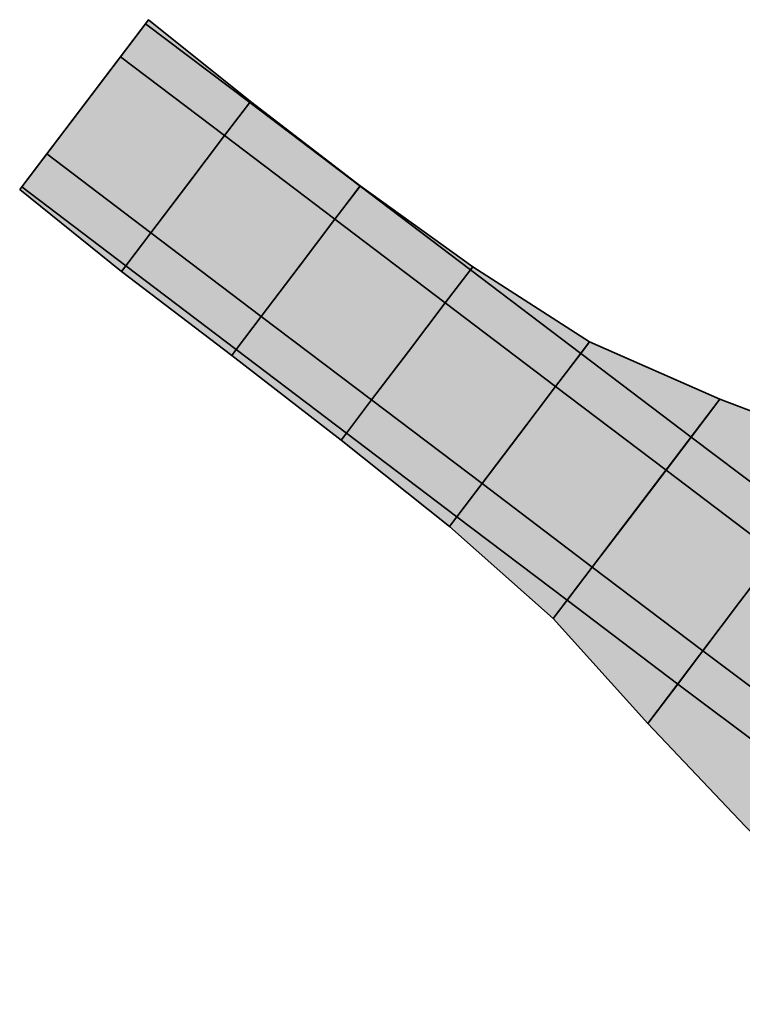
# Model space of a CAD drawing. Header units: metres. Extents: x 203098 to 221755, y 395694 to 403071.
# Tile 3 of 72: x 203098 to 203124, y 396097 to 396132. Entities that reach past the tile are written whole.
import ezdxf

# ---------------------------------------------------------------- set-up
doc = ezdxf.new("R2010")
doc.units = ezdxf.units.M
for name, color, linetype in [('C3D-CORRIDOR', 7, 'Continuous'), ('C3D-CORRIDOR_INSERTIONS', 253, 'Continuous'), ('C3D-CORRIDOR_REGIONS', 140, 'Continuous')]:
    doc.layers.add(name, color=color, linetype=linetype)
for name, color, linetype, lineweight in [('N-WA-GR-GRAS-V', 61, 'Continuous', 18), ('N-WA-GW-AFWERKEN_INZAAIEN-G', 60, 'Continuous', 35), ('N-WA-GW-DIJK_KRUIN_BINNEN-G', 90, 'Continuous', 35), ('N-WA-GW-DIJK_KRUIN_BUITEN-G', 90, 'Continuous', 35), ('N-WA-GW-DIJK_TEEN_BINNEN-G', 90, 'Continuous', 35), ('N-WA-GW-DIJK_TEEN_BUITEN-G', 90, 'Continuous', 35), ('N-WA-VH-VERHARDING_ASFALT-G', 252, 'Continuous', 35), ('N-WA-VH-VERHARDING_ASFALT-V', 252, 'Continuous', 18), ('N-WA-VH-VERHARDING_GRASBETONSTEEN-G', 102, 'Continuous', 35), ('N-WA-VH-VERHARDING_GRASBETONSTEEN-V', 75, 'Continuous', 18)]:
    doc.layers.add(name, color=color, linetype=linetype, lineweight=lineweight)

# ---------------------------------------------------------------- blocks, each defined once
blk = doc.blocks.new('*U380')
at = {"layer": 'N-WA-GR-GRAS-V'}
for points in [[(203137.149, 396105.736), (203133.99, 396108.066), (203129.992, 396111.04), (203126.007, 396114.032), (203122.029, 396117.045), (203118.045, 396120.067), (203114.062, 396123.088), (203110.078, 396126.11), (203106.094, 396129.132), (203102.335, 396131.983), (203102.444, 396132.127), (203106.125, 396129.173), (203110.085, 396126.119), (203114.147, 396123.201), (203118.365, 396120.488), (203123.066, 396118.413), (203127.925, 396116.573), (203132.264, 396114.079), (203136.539, 396111.508), (203139.89, 396109.467), (203137.149, 396105.736)], [(203130.402, 396096.553), (203127.529, 396099.338), (203123.976, 396102.99), (203120.471, 396106.695), (203117.054, 396110.487), (203113.301, 396113.812), (203109.399, 396116.941), (203105.443, 396120), (203101.469, 396123.033), (203097.789, 396125.99), (203097.863, 396126.087), (203101.622, 396123.236), (203105.606, 396120.214), (203109.59, 396117.193), (203113.573, 396114.171), (203117.557, 396111.149), (203121.55, 396108.125), (203125.562, 396105.112), (203129.587, 396102.118), (203132.768, 396099.773), (203130.402, 396096.553)]]:
    blk.add_hatch(color=256, dxfattribs=at).paths.add_polyline_path(points, flags=0)
at = {"layer": 'N-WA-VH-VERHARDING_ASFALT-V'}
for points in [[(203134.958, 396102.754), (203131.789, 396105.092), (203127.777, 396108.076), (203123.779, 396111.078), (203119.793, 396114.097), (203115.809, 396117.119), (203111.826, 396120.14), (203107.842, 396123.162), (203103.858, 396126.184), (203100.099, 396129.035), (203101.429, 396130.788), (203105.188, 396127.937), (203109.171, 396124.915), (203113.155, 396121.893), (203117.139, 396118.872), (203121.123, 396115.85), (203125.104, 396112.835), (203129.094, 396109.838), (203133.098, 396106.86), (203136.261, 396104.527), (203134.958, 396102.754)], [(203133.656, 396100.981), (203130.48, 396103.324), (203126.46, 396106.314), (203122.454, 396109.322), (203118.463, 396112.344), (203114.48, 396115.366), (203110.496, 396118.388), (203106.512, 396121.409), (203102.529, 396124.431), (203098.77, 396127.282), (203100.099, 396129.035), (203103.858, 396126.184), (203107.842, 396123.162), (203111.826, 396120.14), (203115.809, 396117.119), (203119.793, 396114.097), (203123.779, 396111.078), (203127.777, 396108.076), (203131.789, 396105.092), (203134.958, 396102.754), (203133.656, 396100.981)]]:
    blk.add_hatch(color=256, dxfattribs=at).paths.add_polyline_path(points, flags=0)
at = {"layer": 'N-WA-VH-VERHARDING_GRASBETONSTEEN-V'}
for points in [[(203136.261, 396104.527), (203133.098, 396106.86), (203129.094, 396109.838), (203125.104, 396112.835), (203121.123, 396115.85), (203117.139, 396118.872), (203113.155, 396121.893), (203109.171, 396124.915), (203105.188, 396127.937), (203101.429, 396130.788), (203102.335, 396131.983), (203106.094, 396129.132), (203110.078, 396126.11), (203114.062, 396123.088), (203118.045, 396120.067), (203122.029, 396117.045), (203126.007, 396114.032), (203129.992, 396111.04), (203133.99, 396108.066), (203137.149, 396105.736), (203136.261, 396104.527)], [(203132.768, 396099.773), (203129.587, 396102.118), (203125.562, 396105.112), (203121.55, 396108.125), (203117.557, 396111.149), (203113.573, 396114.171), (203109.59, 396117.193), (203105.606, 396120.214), (203101.622, 396123.236), (203097.863, 396126.087), (203098.77, 396127.282), (203102.529, 396124.431), (203106.512, 396121.409), (203110.496, 396118.388), (203114.48, 396115.366), (203118.463, 396112.344), (203122.454, 396109.322), (203126.46, 396106.314), (203130.48, 396103.324), (203133.656, 396100.981), (203132.768, 396099.773)]]:
    blk.add_hatch(color=256, dxfattribs=at).paths.add_polyline_path(points, flags=0)
at = {"layer": 'C3D-CORRIDOR_INSERTIONS'}
for points in [[(203097.789, 396125.99), (203102.444, 396132.127)], [(203101.469, 396123.033), (203106.125, 396129.173)], [(203105.443, 396120), (203110.085, 396126.119)], [(203109.399, 396116.941), (203114.147, 396123.201)], [(203113.301, 396113.812), (203118.365, 396120.488)], [(203117.054, 396110.487), (203123.066, 396118.413)], [(203120.471, 396106.695), (203127.925, 396116.573)]]:
    blk.add_lwpolyline(points, dxfattribs=at)
at = {"layer": 'C3D-CORRIDOR_REGIONS'}
blk.add_lwpolyline([(203139.89, 396109.467), (203136.539, 396111.508), (203132.264, 396114.079), (203127.925, 396116.573), (203123.066, 396118.413), (203118.365, 396120.488), (203114.147, 396123.201), (203110.085, 396126.119), (203106.125, 396129.173), (203102.444, 396132.127), (203097.789, 396125.99), (203101.469, 396123.033), (203105.443, 396120), (203109.399, 396116.941), (203113.301, 396113.812), (203117.054, 396110.487), (203120.471, 396106.695), (203123.976, 396102.99), (203127.529, 396099.338), (203130.402, 396096.553)], close=True, dxfattribs=at)
at = {"layer": 'N-WA-GW-AFWERKEN_INZAAIEN-G'}
for p, q in [((203102.335, 396131.983, 14.923), (203102.444, 396132.127, 14.983)), ((203106.094, 396129.132, 14.863), (203106.125, 396129.173, 14.846)), ((203097.863, 396126.087, 14.923), (203097.789, 396125.99, 14.882)), ((203110.078, 396126.11, 14.8), (203110.085, 396126.119, 14.796)), ((203101.622, 396123.236, 14.863), (203101.469, 396123.033, 14.778)), ((203114.062, 396123.088, 14.736), (203114.147, 396123.201, 14.689)), ((203118.045, 396120.067, 14.773), (203118.365, 396120.488, 14.597)), ((203105.606, 396120.214, 14.8), (203105.443, 396120, 14.71)), ((203122.029, 396117.045, 14.96), (203123.066, 396118.413, 14.388)), ((203109.59, 396117.193, 14.736), (203109.399, 396116.941, 14.631)), ((203113.573, 396114.171, 14.773), (203113.301, 396113.812, 14.623)), ((203117.557, 396111.149, 14.96), (203117.054, 396110.487, 14.683)), ((203121.55, 396108.125, 15.161), (203120.471, 396106.695, 14.563))]:
    blk.add_line(p, q, dxfattribs=at)
at = {"layer": 'N-WA-GW-DIJK_KRUIN_BINNEN-G'}
for p, q in [((203106.094, 396129.132, 14.863), (203102.335, 396131.983, 14.923)), ((203105.188, 396127.937, 14.863), (203101.429, 396130.788, 14.923)), ((203110.078, 396126.11, 14.8), (203106.094, 396129.132, 14.863)), ((203109.171, 396124.915, 14.8), (203105.188, 396127.937, 14.863)), ((203114.062, 396123.088, 14.736), (203110.078, 396126.11, 14.8)), ((203113.155, 396121.893, 14.736), (203109.171, 396124.915, 14.8)), ((203118.045, 396120.067, 14.773), (203114.062, 396123.088, 14.736)), ((203117.139, 396118.872, 14.773), (203113.155, 396121.893, 14.736)), ((203122.029, 396117.045, 14.96), (203118.045, 396120.067, 14.773)), ((203121.123, 396115.85, 14.96), (203117.139, 396118.872, 14.773)), ((203126.007, 396114.032, 15.161), (203122.029, 396117.045, 14.96)), ((203125.104, 396112.835, 15.161), (203121.123, 396115.85, 14.96))]:
    blk.add_line(p, q, dxfattribs=at)
at = {"layer": 'N-WA-GW-DIJK_KRUIN_BUITEN-G'}
for p, q in [((203102.529, 396124.431, 14.863), (203098.77, 396127.282, 14.923)), ((203101.622, 396123.236, 14.863), (203097.863, 396126.087, 14.923)), ((203106.512, 396121.409, 14.8), (203102.529, 396124.431, 14.863)), ((203105.606, 396120.214, 14.8), (203101.622, 396123.236, 14.863)), ((203110.496, 396118.388, 14.736), (203106.512, 396121.409, 14.8)), ((203109.59, 396117.193, 14.736), (203105.606, 396120.214, 14.8)), ((203114.48, 396115.366, 14.773), (203110.496, 396118.388, 14.736)), ((203113.573, 396114.171, 14.773), (203109.59, 396117.193, 14.736)), ((203118.463, 396112.344, 14.96), (203114.48, 396115.366, 14.773)), ((203117.557, 396111.149, 14.96), (203113.573, 396114.171, 14.773)), ((203122.454, 396109.322, 15.161), (203118.463, 396112.344, 14.96)), ((203121.55, 396108.125, 15.161), (203117.557, 396111.149, 14.96)), ((203126.46, 396106.314, 15.361), (203122.454, 396109.322, 15.161)), ((203125.562, 396105.112, 15.361), (203121.55, 396108.125, 15.161))]:
    blk.add_line(p, q, dxfattribs=at)
at = {"layer": 'N-WA-GW-DIJK_TEEN_BINNEN-G'}
for p, q in [((203106.125, 396129.173, 14.846), (203102.444, 396132.127, 14.983)), ((203110.085, 396126.119, 14.796), (203106.125, 396129.173, 14.846)), ((203114.147, 396123.201, 14.689), (203110.085, 396126.119, 14.796)), ((203118.365, 396120.488, 14.597), (203114.147, 396123.201, 14.689)), ((203123.066, 396118.413, 14.388), (203118.365, 396120.488, 14.597)), ((203127.925, 396116.573, 14.1), (203123.066, 396118.413, 14.388))]:
    blk.add_line(p, q, dxfattribs=at)
at = {"layer": 'N-WA-GW-DIJK_TEEN_BUITEN-G'}
for p, q in [((203101.469, 396123.033, 14.778), (203097.789, 396125.99, 14.882)), ((203105.443, 396120, 14.71), (203101.469, 396123.033, 14.778)), ((203109.399, 396116.941, 14.631), (203105.443, 396120, 14.71)), ((203113.301, 396113.812, 14.623), (203109.399, 396116.941, 14.631)), ((203117.054, 396110.487, 14.683), (203113.301, 396113.812, 14.623)), ((203120.471, 396106.695, 14.563), (203117.054, 396110.487, 14.683)), ((203123.976, 396102.99, 14.478), (203120.471, 396106.695, 14.563))]:
    blk.add_line(p, q, dxfattribs=at)
at = {"layer": 'N-WA-VH-VERHARDING_ASFALT-G'}
for p, q in [((203100.099, 396129.035, 14.923), (203101.429, 396130.788, 14.923)), ((203100.099, 396129.035, 14.923), (203098.77, 396127.282, 14.923)), ((203103.858, 396126.184, 14.863), (203105.188, 396127.937, 14.863)), ((203103.858, 396126.184, 14.863), (203102.529, 396124.431, 14.863)), ((203107.842, 396123.162, 14.8), (203109.171, 396124.915, 14.8)), ((203107.842, 396123.162, 14.8), (203106.512, 396121.409, 14.8)), ((203111.826, 396120.14, 14.736), (203113.155, 396121.893, 14.736)), ((203111.826, 396120.14, 14.736), (203110.496, 396118.388, 14.736)), ((203115.809, 396117.119, 14.773), (203117.139, 396118.872, 14.773)), ((203115.809, 396117.119, 14.773), (203114.48, 396115.366, 14.773)), ((203119.793, 396114.097, 14.96), (203121.123, 396115.85, 14.96)), ((203119.793, 396114.097, 14.96), (203118.463, 396112.344, 14.96)), ((203123.779, 396111.078, 15.161), (203125.104, 396112.835, 15.161)), ((203123.779, 396111.078, 15.161), (203122.454, 396109.322, 15.161))]:
    blk.add_line(p, q, dxfattribs=at)
at = {"layer": 'N-WA-VH-VERHARDING_GRASBETONSTEEN-G'}
for p, q in [((203101.429, 396130.788, 14.923), (203102.335, 396131.983, 14.923)), ((203105.188, 396127.937, 14.863), (203106.094, 396129.132, 14.863)), ((203098.77, 396127.282, 14.923), (203097.863, 396126.087, 14.923)), ((203109.171, 396124.915, 14.8), (203110.078, 396126.11, 14.8)), ((203102.529, 396124.431, 14.863), (203101.622, 396123.236, 14.863)), ((203113.155, 396121.893, 14.736), (203114.062, 396123.088, 14.736)), ((203106.512, 396121.409, 14.8), (203105.606, 396120.214, 14.8)), ((203117.139, 396118.872, 14.773), (203118.045, 396120.067, 14.773)), ((203110.496, 396118.388, 14.736), (203109.59, 396117.193, 14.736)), ((203121.123, 396115.85, 14.96), (203122.029, 396117.045, 14.96)), ((203114.48, 396115.366, 14.773), (203113.573, 396114.171, 14.773)), ((203118.463, 396112.344, 14.96), (203117.557, 396111.149, 14.96)), ((203122.454, 396109.322, 15.161), (203121.55, 396108.125, 15.161))]:
    blk.add_line(p, q, dxfattribs=at)

msp = doc.modelspace()

# ---------------------------------------------------------------- block references
at = {"layer": 'C3D-CORRIDOR'}
msp.add_blockref('*U380', (0, 0), dxfattribs=at)

doc.saveas('drawing.dxf')
